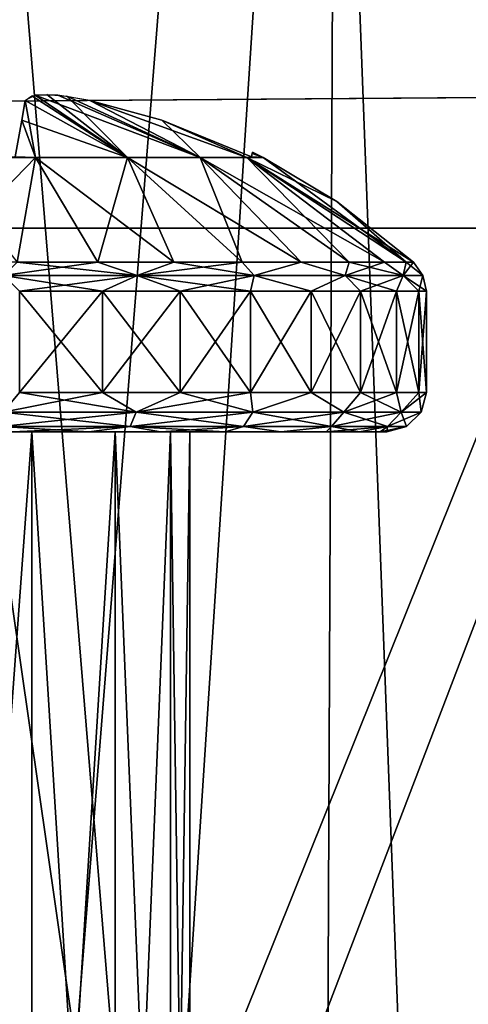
# Model space of a CAD drawing. Header units: millimetres. Extents: x -121 to 75, y -30 to 271.
# Tile 63 of 217: x 9.65 to 13.07, y 6.84 to 14.34. Entities that reach past the tile are written whole.
import ezdxf

# ---------------------------------------------------------------- set-up
doc = ezdxf.new("R2010")
doc.units = ezdxf.units.MM
doc.header["$LTSCALE"] = 65.185185
for name, color, linetype in [('160', 7, 'CONTINUOUS'), ('162', 7, 'CONTINUOUS'), ('166', 7, 'CONTINUOUS'), ('167', 7, 'CONTINUOUS'), ('19', 7, 'CONTINUOUS'), ('20', 7, 'CONTINUOUS'), ('24', 7, 'CONTINUOUS'), ('25', 7, 'CONTINUOUS'), ('26', 7, 'CONTINUOUS'), ('27', 7, 'CONTINUOUS'), ('28', 7, 'CONTINUOUS'), ('29', 7, 'CONTINUOUS'), ('30', 7, 'CONTINUOUS'), ('5', 7, 'CONTINUOUS'), ('559', 7, 'CONTINUOUS'), ('560', 7, 'CONTINUOUS'), ('561', 7, 'CONTINUOUS'), ('562', 7, 'CONTINUOUS'), ('563', 7, 'CONTINUOUS'), ('564', 7, 'CONTINUOUS'), ('565', 7, 'CONTINUOUS'), ('566', 7, 'CONTINUOUS'), ('567', 7, 'CONTINUOUS'), ('568', 7, 'CONTINUOUS'), ('569', 7, 'CONTINUOUS'), ('6', 7, 'CONTINUOUS')]:
    doc.layers.add(name, color=color, linetype=linetype)

msp = doc.modelspace()

# ---------------------------------------------------------------- linework, layer by layer
at = {"layer": '160', "color": 7, "linetype": 'Continuous'}
for points in [[(9.3882, 0, -39.4267), (6.7914, 12.75, -48.1436), (14.2709, 12.75, -46.8619), (9.3882, 0, -39.4267)], [(13.1202, 0, -38.3079), (9.3882, 0, -39.4267), (14.2709, 12.75, -46.8619), (13.1202, 0, -38.3079)]]:
    msp.add_3dface(points, dxfattribs=at)
at = {"layer": '162', "color": 7, "linetype": 'Continuous'}
for points in [[(9.3882, 0, 39.4267), (14.2708, 12.75, 46.8619), (6.7914, 12.75, 48.1437), (9.3882, 0, 39.4267)], [(9.3882, 0, 39.4267), (13.1202, 0, 38.3079), (14.2708, 12.75, 46.8619), (9.3882, 0, 39.4267)]]:
    msp.add_3dface(points, dxfattribs=at)
at = {"layer": '166', "color": 7, "linetype": 'Continuous'}
for points in [[(9.6548, 2.5, -37.9624), (14.1747, 13.7532, -44.4675), (7.4667, 13.7031, -45.7137), (9.6548, 2.5, -37.9624)], [(9.6548, 2.5, -37.9624), (13.0697, 2.5, -36.9109), (14.1747, 13.7532, -44.4675), (9.6548, 2.5, -37.9624)], [(13.0697, 2.5, -36.9109), (16.3852, 2.5, -35.5529), (14.1747, 13.7532, -44.4675), (13.0697, 2.5, -36.9109)], [(6.1659, 2.5, -38.7009), (9.6548, 2.5, -37.9624), (7.4667, 13.7031, -45.7137), (6.1659, 2.5, -38.7009)]]:
    msp.add_3dface(points, dxfattribs=at)
at = {"layer": '167', "color": 7, "linetype": 'Continuous'}
for points in [[(9.6548, 2.5, 37.9624), (7.4667, 13.7031, 45.7137), (14.1747, 13.7532, 44.4675), (9.6548, 2.5, 37.9624)], [(13.0697, 2.5, 36.9109), (9.6548, 2.5, 37.9624), (14.1747, 13.7532, 44.4675), (13.0697, 2.5, 36.9109)], [(9.6548, 2.5, 37.9624), (6.1659, 2.5, 38.7009), (7.4667, 13.7031, 45.7137), (9.6548, 2.5, 37.9624)]]:
    msp.add_3dface(points, dxfattribs=at)
at = {"layer": '19', "color": 7, "linetype": 'Continuous'}
for points in [[(-14.0672, 15.501, -42.4353), (-13.7327, 13.4097, -42.4089), (47.8387, 240, -87.5009), (-14.0672, 15.501, -42.4353)], [(47.8387, 240, -87.5009), (-13.7327, 13.4097, -42.4089), (48.1772, 240, -87.6257), (47.8387, 240, -87.5009)], [(48.1772, 240, -87.6257), (-13.7327, 13.4097, -42.4089), (-6.6489, 13.5302, -44.7307), (48.1772, 240, -87.6257)], [(0.4766, 13.6285, -45.8199), (48.5203, 240, -87.7091), (-6.6489, 13.5302, -44.7307), (0.4766, 13.6285, -45.8199)], [(48.5203, 240, -87.7091), (48.1772, 240, -87.6257), (-6.6489, 13.5302, -44.7307), (48.5203, 240, -87.7091)], [(7.4667, 13.7031, -45.7137), (49.034, 240, -87.7577), (0.4766, 13.6285, -45.8199), (7.4667, 13.7031, -45.7137)], [(49.034, 240, -87.7577), (48.5203, 240, -87.7091), (0.4766, 13.6285, -45.8199), (49.034, 240, -87.7577)], [(49.5346, 240, -87.7171), (49.034, 240, -87.7577), (7.4667, 13.7031, -45.7137), (49.5346, 240, -87.7171)], [(14.1747, 13.7532, -44.4675), (49.5346, 240, -87.7171), (7.4667, 13.7031, -45.7137), (14.1747, 13.7532, -44.4675)]]:
    msp.add_3dface(points, dxfattribs=at)
at = {"layer": '20', "color": 7, "linetype": 'Continuous'}
for points in [[(-13.7327, 13.4097, 42.4089), (-14.0666, 15.4989, 42.4354), (47.8387, 240, 87.5009), (-13.7327, 13.4097, 42.4089)], [(-6.6489, 13.5302, 44.7307), (-13.7327, 13.4097, 42.4089), (48.1772, 240, 87.6257), (-6.6489, 13.5302, 44.7307)], [(48.1772, 240, 87.6257), (-13.7327, 13.4097, 42.4089), (47.8387, 240, 87.5009), (48.1772, 240, 87.6257)], [(48.5203, 240, 87.7091), (-6.6489, 13.5302, 44.7307), (48.1772, 240, 87.6257), (48.5203, 240, 87.7091)], [(0.4766, 13.6285, 45.8199), (-6.6489, 13.5302, 44.7307), (48.5203, 240, 87.7091), (0.4766, 13.6285, 45.8199)], [(49.034, 240, 87.7577), (0.4766, 13.6285, 45.8199), (48.5203, 240, 87.7091), (49.034, 240, 87.7577)], [(7.4667, 13.7031, 45.7137), (0.4766, 13.6285, 45.8199), (49.034, 240, 87.7577), (7.4667, 13.7031, 45.7137)], [(49.5346, 240, 87.7171), (7.4667, 13.7031, 45.7137), (49.034, 240, 87.7577), (49.5346, 240, 87.7171)], [(14.1747, 13.7532, 44.4675), (7.4667, 13.7031, 45.7137), (49.5346, 240, 87.7171), (14.1747, 13.7532, 44.4675)]]:
    msp.add_3dface(points, dxfattribs=at)
at = {"layer": '24', "color": 7, "linetype": 'Continuous'}
for points in [[(7.4892, -26.0131, 22.5041), (12.112, 32.0262, 20.9786), (11.8588, -26.0131, 20.54), (7.4892, -26.0131, 22.5041)], [(7.588, 32.0262, 23.0049), (12.112, 32.0262, 20.9786), (7.4892, -26.0131, 22.5041), (7.588, 32.0262, 23.0049)], [(7.4892, -26.0131, -22.5041), (11.8588, -26.0131, -20.54), (7.588, 32.0262, -23.0049), (7.4892, -26.0131, -22.5041)], [(7.588, 32.0262, -23.0049), (11.8588, -26.0131, -20.54), (12.112, 32.0262, -20.9786), (7.588, 32.0262, -23.0049)], [(11.8588, -26.0131, 20.54), (16.1289, 32.0262, 18.0738), (15.7445, -26.0131, 17.7379), (11.8588, -26.0131, 20.54)], [(12.112, 32.0262, 20.9786), (16.1289, 32.0262, 18.0738), (11.8588, -26.0131, 20.54), (12.112, 32.0262, 20.9786)], [(11.8588, -26.0131, -20.54), (15.7445, -26.0131, -17.7379), (12.112, 32.0262, -20.9786), (11.8588, -26.0131, -20.54)], [(12.112, 32.0262, -20.9786), (15.7445, -26.0131, -17.7379), (16.1289, 32.0262, -18.0738), (12.112, 32.0262, -20.9786)]]:
    msp.add_3dface(points, dxfattribs=at)
at = {"layer": '25', "color": 7, "linetype": 'Continuous'}
for points in [[(8.1057, -27.0262, 24.9467), (13.1153, -27.0262, 22.7163), (8.2651, 32.0044, 25.4366), (8.1057, -27.0262, 24.9467)], [(8.2651, 32.0044, 25.4366), (13.1153, -27.0262, 22.7163), (13.3732, 32.0044, 23.1622), (8.2651, 32.0044, 25.4366)]]:
    msp.add_3dface(points, dxfattribs=at)
at = {"layer": '26', "color": 7, "linetype": 'Continuous'}
for points in [[(13.1153, -27.0262, -22.7163), (8.1057, -27.0262, -24.9467), (8.2651, 32.0044, -25.4366), (13.1153, -27.0262, -22.7163)], [(13.3732, 32.0044, -23.1622), (13.1153, -27.0262, -22.7163), (8.2651, 32.0044, -25.4366), (13.3732, 32.0044, -23.1622)]]:
    msp.add_3dface(points, dxfattribs=at)
at = {"layer": '27', "color": 7, "linetype": 'Continuous'}
for points in [[(11.5778, 32.0044, 27.9514), (7.3103, 1.9825, 29.6278), (5.9023, 32.0044, 29.673), (11.5778, 32.0044, 27.9514)], [(12.7131, 1.9825, 27.7421), (7.3103, 1.9825, 29.6278), (11.5778, 32.0044, 27.9514), (12.7131, 1.9825, 27.7421)], [(16.8084, 32.0044, 25.1556), (12.7131, 1.9825, 27.7421), (11.5778, 32.0044, 27.9514), (16.8084, 32.0044, 25.1556)], [(17.6688, 1.9825, 24.8809), (12.7131, 1.9825, 27.7421), (16.8084, 32.0044, 25.1556), (17.6688, 1.9825, 24.8809)]]:
    msp.add_3dface(points, dxfattribs=at)
at = {"layer": '28', "color": 7, "linetype": 'Continuous'}
for points in [[(11.5778, 32.0044, -27.9514), (5.9023, 32.0044, -29.673), (7.3103, 1.9825, -29.6278), (11.5778, 32.0044, -27.9514)], [(12.7131, 1.9825, -27.7421), (11.5778, 32.0044, -27.9514), (7.3103, 1.9825, -29.6278), (12.7131, 1.9825, -27.7421)], [(16.8084, 32.0044, -25.1556), (11.5778, 32.0044, -27.9514), (12.7131, 1.9825, -27.7421), (16.8084, 32.0044, -25.1556)], [(17.6688, 1.9825, -24.8809), (16.8084, 32.0044, -25.1556), (12.7131, 1.9825, -27.7421), (17.6688, 1.9825, -24.8809)]]:
    msp.add_3dface(points, dxfattribs=at)
at = {"layer": '29', "color": 7, "linetype": 'Continuous'}
for points in [[(10.6569, 2.5, -31.3673), (4.3414, 2.5, -32.8425), (6.4127, 32.0262, -32.2389), (10.6569, 2.5, -31.3673)], [(12.579, 32.0262, -30.3684), (10.6569, 2.5, -31.3673), (6.4127, 32.0262, -32.2389), (12.579, 32.0262, -30.3684)], [(16.5641, 2.5, -28.6899), (10.6569, 2.5, -31.3673), (12.579, 32.0262, -30.3684), (16.5641, 2.5, -28.6899)], [(18.2619, 32.0262, -27.3308), (16.5641, 2.5, -28.6899), (12.579, 32.0262, -30.3684), (18.2619, 32.0262, -27.3308)]]:
    msp.add_3dface(points, dxfattribs=at)
at = {"layer": '30', "color": 7, "linetype": 'Continuous'}
for points in [[(4.3414, 2.5, 32.8425), (10.6569, 2.5, 31.3673), (6.4127, 32.0262, 32.2389), (4.3414, 2.5, 32.8425)], [(6.4127, 32.0262, 32.2389), (10.6569, 2.5, 31.3673), (12.579, 32.0262, 30.3684), (6.4127, 32.0262, 32.2389)], [(10.6569, 2.5, 31.3673), (16.5641, 2.5, 28.6899), (12.579, 32.0262, 30.3684), (10.6569, 2.5, 31.3673)], [(12.579, 32.0262, 30.3684), (16.5641, 2.5, 28.6899), (18.2619, 32.0262, 27.3308), (12.579, 32.0262, 30.3684)]]:
    msp.add_3dface(points, dxfattribs=at)
at = {"layer": '5', "color": 7, "linetype": 'Continuous'}
for points in [[(-16.9108, 14.8141, -43.8214), (43.4787, 227.5, -87.3283), (-16.6056, 12.75, -43.8258), (-16.9108, 14.8141, -43.8214)], [(-16.6056, 12.75, -43.8258), (43.4787, 227.5, -87.3283), (-12.7595, 12.75, -45.4249), (-16.6056, 12.75, -43.8258)], [(-12.7595, 12.75, -45.4249), (44.3678, 227.5, -87.6539), (-8.8523, 12.75, -46.6699), (-12.7595, 12.75, -45.4249)], [(43.4787, 227.5, -87.3283), (44.3678, 227.5, -87.6539), (-12.7595, 12.75, -45.4249), (43.4787, 227.5, -87.3283)], [(-8.8523, 12.75, -46.6699), (45.269, 227.5, -87.8696), (-4.9155, 12.75, -47.5604), (-8.8523, 12.75, -46.6699)], [(44.3678, 227.5, -87.6539), (45.269, 227.5, -87.8696), (-8.8523, 12.75, -46.6699), (44.3678, 227.5, -87.6539)], [(-4.9155, 12.75, -47.5604), (45.269, 227.5, -87.8696), (-0.9794, 12.75, -48.0991), (-4.9155, 12.75, -47.5604)], [(45.269, 227.5, -87.8696), (46.1702, 227.5, -87.9762), (-0.9794, 12.75, -48.0991), (45.269, 227.5, -87.8696)], [(-0.9794, 12.75, -48.0991), (47.0603, 227.5, -87.9763), (6.7914, 12.75, -48.1436), (-0.9794, 12.75, -48.0991)], [(46.1702, 227.5, -87.9762), (47.0603, 227.5, -87.9763), (-0.9794, 12.75, -48.0991), (46.1702, 227.5, -87.9762)], [(47.0603, 227.5, -87.9763), (47.9296, 227.5, -87.8727), (6.7914, 12.75, -48.1436), (47.0603, 227.5, -87.9763)], [(6.7914, 12.75, -48.1436), (47.9296, 227.5, -87.8727), (14.2709, 12.75, -46.8619), (6.7914, 12.75, -48.1436)]]:
    msp.add_3dface(points, dxfattribs=at)
at = {"layer": '559', "color": 253, "linetype": 'Continuous', "true_color": 0x999999}
for points in [[(9.7462, 1, -1.8016), (9, 1, -1.95), (9.7461, 11.2, -1.8016), (9.7462, 1, -1.8016)], [(9.7461, 11.2, -1.8016), (9, 1, -1.95), (9, 11.2, -1.95), (9.7461, 11.2, -1.8016)], [(10.3789, 11.2, -1.3788), (9.7462, 1, -1.8016), (9.7461, 11.2, -1.8016), (10.3789, 11.2, -1.3788)], [(10.3789, 1, -1.3789), (9.7462, 1, -1.8016), (10.3789, 11.2, -1.3788), (10.3789, 1, -1.3789)], [(10.8016, 1, -0.7462), (10.3789, 1, -1.3789), (10.8015, 11.2, -0.7463), (10.8016, 1, -0.7462)], [(10.8015, 11.2, -0.7463), (10.3789, 1, -1.3789), (10.3789, 11.2, -1.3788), (10.8015, 11.2, -0.7463)], [(10.95, 11.2), (10.8016, 1, -0.7462), (10.8015, 11.2, -0.7463), (10.95, 11.2)], [(10.95, 1), (10.8016, 1, -0.7462), (10.95, 11.2), (10.95, 1)]]:
    msp.add_3dface(points, dxfattribs=at)
at = {"layer": '560', "color": 253, "linetype": 'Continuous', "true_color": 0x999999}
for points in [[(9, 11.2, 1.95), (9.7462, 1, 1.8016), (9.7461, 11.2, 1.8016), (9, 11.2, 1.95)], [(9, 1, 1.95), (9.7462, 1, 1.8016), (9, 11.2, 1.95), (9, 1, 1.95)], [(9.7462, 1, 1.8016), (10.3789, 1, 1.3789), (9.7461, 11.2, 1.8016), (9.7462, 1, 1.8016)], [(9.7461, 11.2, 1.8016), (10.3789, 1, 1.3789), (10.3789, 11.2, 1.3788), (9.7461, 11.2, 1.8016)], [(10.3789, 1, 1.3789), (10.8016, 1, 0.7462), (10.3789, 11.2, 1.3788), (10.3789, 1, 1.3789)], [(10.3789, 11.2, 1.3788), (10.8016, 1, 0.7462), (10.8015, 11.2, 0.7463), (10.3789, 11.2, 1.3788)], [(10.95, 1), (10.95, 11.2), (10.8015, 11.2, 0.7463), (10.95, 1)], [(10.8016, 1, 0.7462), (10.95, 1), (10.8015, 11.2, 0.7463), (10.8016, 1, 0.7462)]]:
    msp.add_3dface(points, dxfattribs=at)
at = {"layer": '561', "color": 253, "linetype": 'Continuous', "true_color": 0x999999}
for points in [[(10.2826, 12.2693, 3.5238), (9.6512, 12.2693, 3.693), (10.2826, 11.5, 3.5238), (10.2826, 12.2693, 3.5238)], [(10.2826, 11.5, 3.5238), (9.6512, 12.2693, 3.693), (9.6512, 11.5, 3.693), (10.2826, 11.5, 3.5238)], [(10.875, 11.5, 3.2476), (10.2826, 12.2693, 3.5238), (10.2826, 11.5, 3.5238), (10.875, 11.5, 3.2476)], [(10.875, 12.2693, 3.2476), (10.2826, 12.2693, 3.5238), (10.875, 11.5, 3.2476), (10.875, 12.2693, 3.2476)], [(11.4104, 12.2693, 2.8727), (10.875, 12.2693, 3.2476), (11.4105, 11.5, 2.8727), (11.4104, 12.2693, 2.8727)], [(11.4105, 11.5, 2.8727), (10.875, 12.2693, 3.2476), (10.875, 11.5, 3.2476), (11.4105, 11.5, 2.8727)], [(11.8727, 11.5, 2.4105), (11.4104, 12.2693, 2.8727), (11.4105, 11.5, 2.8727), (11.8727, 11.5, 2.4105)], [(11.8727, 12.2693, 2.4105), (11.4104, 12.2693, 2.8727), (11.8727, 11.5, 2.4105), (11.8727, 12.2693, 2.4105)], [(12.2476, 11.5, 1.875), (11.8727, 12.2693, 2.4105), (11.8727, 11.5, 2.4105), (12.2476, 11.5, 1.875)], [(12.2476, 12.2693, 1.875), (11.8727, 12.2693, 2.4105), (12.2476, 11.5, 1.875), (12.2476, 12.2693, 1.875)], [(12.5238, 11.5, 1.2826), (12.2476, 12.2693, 1.875), (12.2476, 11.5, 1.875), (12.5238, 11.5, 1.2826)], [(12.5238, 12.2693, 1.2826), (12.2476, 12.2693, 1.875), (12.5238, 11.5, 1.2826), (12.5238, 12.2693, 1.2826)], [(12.693, 11.5, 0.6512), (12.5238, 12.2693, 1.2826), (12.5238, 11.5, 1.2826), (12.693, 11.5, 0.6512)], [(12.693, 12.2693, 0.6512), (12.5238, 12.2693, 1.2826), (12.693, 11.5, 0.6512), (12.693, 12.2693, 0.6512)], [(12.75, 11.5), (12.693, 12.2693, 0.6512), (12.693, 11.5, 0.6512), (12.75, 11.5)], [(12.75, 12.2693), (12.693, 12.2693, 0.6512), (12.75, 11.5), (12.75, 12.2693)]]:
    msp.add_3dface(points, dxfattribs=at)
at = {"layer": '562', "color": 253, "linetype": 'Continuous', "true_color": 0x999999}
for points in [[(9.6685, 13.5725, 1.7343), (10.4731, 13.288, 2.0276), (9.695, 13.7231, 1.1874), (9.6685, 13.5725, 1.7343)], [(9.695, 13.7231, 1.1874), (10.4731, 13.288, 2.0276), (9.77, 13.7621, 0.9423), (9.695, 13.7231, 1.1874)], [(9.77, 13.7621, 0.9423), (11.0276, 13.288, 1.4731), (9.9435, 13.762, 0.7693), (9.77, 13.7621, 0.9423)], [(10.4731, 13.288, 2.0276), (11.0276, 13.288, 1.4731), (9.77, 13.7621, 0.9423), (10.4731, 13.288, 2.0276)], [(9.9435, 13.762, 0.7693), (11.0276, 13.288, 1.4731), (10.1874, 13.7231, 0.695), (9.9435, 13.762, 0.7693)], [(11.0276, 13.288, 1.4731), (11.3836, 13.288, 0.7745), (10.1874, 13.7231, 0.695), (11.0276, 13.288, 1.4731)], [(10.1874, 13.7231, 0.695), (11.3836, 13.288, 0.7745), (10.7351, 13.5722, 0.6684), (10.1874, 13.7231, 0.695)], [(9.6191, 13.2927, 2.4191), (9.7745, 13.288, 2.3836), (9.6685, 13.5725, 1.7343), (9.6191, 13.2927, 2.4191)], [(9.7745, 13.288, 2.3836), (10.4731, 13.288, 2.0276), (9.6685, 13.5725, 1.7343), (9.7745, 13.288, 2.3836)], [(10.7351, 13.5722, 0.6684), (11.3836, 13.288, 0.7745), (11.4191, 13.2927, 0.6191), (10.7351, 13.5722, 0.6684)], [(9, 13.288, 2.5062), (9.7745, 13.288, 2.3836), (9.6191, 13.2927, 2.4191), (9, 13.288, 2.5062)], [(9.7745, 13.288, 2.3836), (9, 13.288, 2.5062), (9.6341, 12.4916, 3.596), (9.7745, 13.288, 2.3836)], [(10.2489, 12.4916, 3.4313), (9.7745, 13.288, 2.3836), (9.6341, 12.4916, 3.596), (10.2489, 12.4916, 3.4313)], [(10.8257, 12.4916, 3.1623), (9.7745, 13.288, 2.3836), (10.2489, 12.4916, 3.4313), (10.8257, 12.4916, 3.1623)], [(10.4731, 13.288, 2.0276), (9.7745, 13.288, 2.3836), (10.8257, 12.4916, 3.1623), (10.4731, 13.288, 2.0276)], [(11.0276, 13.288, 1.4731), (10.4731, 13.288, 2.0276), (11.7972, 12.4916, 2.3471), (11.0276, 13.288, 1.4731)], [(11.3471, 12.4916, 2.7972), (10.4731, 13.288, 2.0276), (10.8257, 12.4916, 3.1623), (11.3471, 12.4916, 2.7972)], [(11.7972, 12.4916, 2.3471), (10.4731, 13.288, 2.0276), (11.3471, 12.4916, 2.7972), (11.7972, 12.4916, 2.3471)], [(12.4312, 12.4916, 1.2489), (11.0276, 13.288, 1.4731), (12.1623, 12.4916, 1.8257), (12.4312, 12.4916, 1.2489)], [(12.1623, 12.4916, 1.8257), (11.0276, 13.288, 1.4731), (11.7972, 12.4916, 2.3471), (12.1623, 12.4916, 1.8257)], [(11.3836, 13.288, 0.7745), (11.0276, 13.288, 1.4731), (12.4312, 12.4916, 1.2489), (11.3836, 13.288, 0.7745)], [(11.3836, 13.288, 0.7745), (11.5062, 13.288), (11.4191, 13.2927, 0.6191), (11.3836, 13.288, 0.7745)], [(12.6515, 12.4916), (11.3836, 13.288, 0.7745), (12.596, 12.4916, 0.6341), (12.6515, 12.4916)], [(12.596, 12.4916, 0.6341), (11.3836, 13.288, 0.7745), (12.4312, 12.4916, 1.2489), (12.596, 12.4916, 0.6341)], [(11.5062, 13.288), (11.3836, 13.288, 0.7745), (12.0672, 12.9523), (11.5062, 13.288)], [(12.0672, 12.9523), (11.3836, 13.288, 0.7745), (12.6515, 12.4916), (12.0672, 12.9523)], [(11.4191, 13.2927, 0.6191), (11.5062, 13.288), (11.4239, 13.3199, 0.3108), (11.4191, 13.2927, 0.6191)], [(11.4239, 13.3199, 0.3108), (11.5062, 13.288), (11.4255, 13.329), (11.4239, 13.3199, 0.3108)]]:
    msp.add_3dface(points, dxfattribs=at)
at = {"layer": '563', "color": 253, "linetype": 'Continuous', "true_color": 0x999999}
for points in [[(6.3576, 11.2, 2.2181), (6.0124, 11.2, 1.7252), (11.6424, 11.2, 2.2181), (6.3576, 11.2, 2.2181)], [(6.0124, 11.2, 1.7252), (9, 11.2, 1.95), (11.6424, 11.2, 2.2181), (6.0124, 11.2, 1.7252)], [(11.2173, 11.2, 2.6431), (6.3576, 11.2, 2.2181), (11.6424, 11.2, 2.2181), (11.2173, 11.2, 2.6431)], [(6.7827, 11.2, 2.6431), (6.3576, 11.2, 2.2181), (11.2173, 11.2, 2.6431), (6.7827, 11.2, 2.6431)], [(11.9876, 11.2, -1.7252), (9, 11.2, -1.95), (6.3576, 11.2, -2.2181), (11.9876, 11.2, -1.7252)], [(11.6424, 11.2, -2.2181), (11.9876, 11.2, -1.7252), (6.3576, 11.2, -2.2181), (11.6424, 11.2, -2.2181)], [(6.7827, 11.2, -2.6431), (11.6424, 11.2, -2.2181), (6.3576, 11.2, -2.2181), (6.7827, 11.2, -2.6431)], [(10.7245, 11.2, 2.988), (6.7827, 11.2, 2.6431), (11.2173, 11.2, 2.6431), (10.7245, 11.2, 2.988)], [(7.2755, 11.2, 2.988), (6.7827, 11.2, 2.6431), (10.7245, 11.2, 2.988), (7.2755, 11.2, 2.988)], [(11.2173, 11.2, -2.6431), (11.6424, 11.2, -2.2181), (6.7827, 11.2, -2.6431), (11.2173, 11.2, -2.6431)], [(7.2755, 11.2, -2.988), (11.2173, 11.2, -2.6431), (6.7827, 11.2, -2.6431), (7.2755, 11.2, -2.988)], [(10.1798, 11.2, 3.242), (7.2755, 11.2, 2.988), (10.7245, 11.2, 2.988), (10.1798, 11.2, 3.242)], [(7.8202, 11.2, 3.242), (7.2755, 11.2, 2.988), (10.1798, 11.2, 3.242), (7.8202, 11.2, 3.242)], [(10.7245, 11.2, -2.988), (11.2173, 11.2, -2.6431), (7.2755, 11.2, -2.988), (10.7245, 11.2, -2.988)], [(7.8202, 11.2, -3.242), (10.7245, 11.2, -2.988), (7.2755, 11.2, -2.988), (7.8202, 11.2, -3.242)], [(9.5989, 11.2, 3.3976), (7.8202, 11.2, 3.242), (10.1798, 11.2, 3.242), (9.5989, 11.2, 3.3976)], [(10.1798, 11.2, -3.242), (10.7245, 11.2, -2.988), (7.8202, 11.2, -3.242), (10.1798, 11.2, -3.242)], [(8.4011, 11.2, -3.3976), (10.1798, 11.2, -3.242), (7.8202, 11.2, -3.242), (8.4011, 11.2, -3.3976)], [(9.5989, 11.2, -3.3976), (10.1798, 11.2, -3.242), (8.4011, 11.2, -3.3976), (9.5989, 11.2, -3.3976)], [(9.7461, 11.2, -1.8016), (9, 11.2, -1.95), (11.9876, 11.2, -1.7252), (9.7461, 11.2, -1.8016)], [(9, 11.2, 1.95), (9.7461, 11.2, 1.8016), (11.6424, 11.2, 2.2181), (9, 11.2, 1.95)], [(10.3789, 11.2, -1.3788), (9.7461, 11.2, -1.8016), (11.9876, 11.2, -1.7252), (10.3789, 11.2, -1.3788)], [(9.7461, 11.2, 1.8016), (10.3789, 11.2, 1.3788), (11.9876, 11.2, 1.7252), (9.7461, 11.2, 1.8016)], [(11.6424, 11.2, 2.2181), (9.7461, 11.2, 1.8016), (11.9876, 11.2, 1.7252), (11.6424, 11.2, 2.2181)], [(10.8015, 11.2, -0.7463), (10.3789, 11.2, -1.3788), (12.2419, 11.2, -1.1802), (10.8015, 11.2, -0.7463)], [(12.2419, 11.2, -1.1802), (10.3789, 11.2, -1.3788), (11.9876, 11.2, -1.7252), (12.2419, 11.2, -1.1802)], [(10.3789, 11.2, 1.3788), (10.8015, 11.2, 0.7463), (12.2419, 11.2, 1.1802), (10.3789, 11.2, 1.3788)], [(11.9876, 11.2, 1.7252), (10.3789, 11.2, 1.3788), (12.2419, 11.2, 1.1802), (11.9876, 11.2, 1.7252)], [(10.95, 11.2), (10.8015, 11.2, -0.7463), (12.45, 11.2), (10.95, 11.2)], [(10.8015, 11.2, 0.7463), (10.95, 11.2), (12.3976, 11.2, 0.5989), (10.8015, 11.2, 0.7463)], [(12.45, 11.2), (10.8015, 11.2, -0.7463), (12.3976, 11.2, -0.5989), (12.45, 11.2)], [(12.3976, 11.2, -0.5989), (10.8015, 11.2, -0.7463), (12.2419, 11.2, -1.1802), (12.3976, 11.2, -0.5989)], [(12.2419, 11.2, 1.1802), (10.8015, 11.2, 0.7463), (12.3976, 11.2, 0.5989), (12.2419, 11.2, 1.1802)], [(10.95, 11.2), (12.45, 11.2), (12.3976, 11.2, 0.5989), (10.95, 11.2)]]:
    msp.add_3dface(points, dxfattribs=at)
at = {"layer": '564', "color": 253, "linetype": 'Continuous', "true_color": 0x999999}
for points in [[(9.6512, 12.2693, -3.693), (10.2826, 12.2693, -3.5238), (9.6512, 11.5, -3.693), (9.6512, 12.2693, -3.693)], [(9.6512, 11.5, -3.693), (10.2826, 12.2693, -3.5238), (10.2826, 11.5, -3.5238), (9.6512, 11.5, -3.693)], [(10.2826, 11.5, -3.5238), (10.875, 12.2693, -3.2476), (10.875, 11.5, -3.2476), (10.2826, 11.5, -3.5238)], [(10.2826, 12.2693, -3.5238), (10.875, 12.2693, -3.2476), (10.2826, 11.5, -3.5238), (10.2826, 12.2693, -3.5238)], [(10.875, 11.5, -3.2476), (11.4105, 12.2693, -2.8727), (11.4105, 11.5, -2.8727), (10.875, 11.5, -3.2476)], [(10.875, 12.2693, -3.2476), (11.4105, 12.2693, -2.8727), (10.875, 11.5, -3.2476), (10.875, 12.2693, -3.2476)], [(11.4105, 11.5, -2.8727), (11.8727, 12.2693, -2.4105), (11.8727, 11.5, -2.4105), (11.4105, 11.5, -2.8727)], [(11.4105, 12.2693, -2.8727), (11.8727, 12.2693, -2.4105), (11.4105, 11.5, -2.8727), (11.4105, 12.2693, -2.8727)], [(11.8727, 11.5, -2.4105), (12.2476, 12.2693, -1.875), (12.2476, 11.5, -1.875), (11.8727, 11.5, -2.4105)], [(11.8727, 12.2693, -2.4105), (12.2476, 12.2693, -1.875), (11.8727, 11.5, -2.4105), (11.8727, 12.2693, -2.4105)], [(12.2476, 11.5, -1.875), (12.5238, 12.2693, -1.2826), (12.5238, 11.5, -1.2826), (12.2476, 11.5, -1.875)], [(12.2476, 12.2693, -1.875), (12.5238, 12.2693, -1.2826), (12.2476, 11.5, -1.875), (12.2476, 12.2693, -1.875)], [(12.5238, 11.5, -1.2826), (12.693, 12.2693, -0.6512), (12.693, 11.5, -0.6512), (12.5238, 11.5, -1.2826)], [(12.5238, 12.2693, -1.2826), (12.693, 12.2693, -0.6512), (12.5238, 11.5, -1.2826), (12.5238, 12.2693, -1.2826)], [(12.75, 12.2693), (12.75, 11.5), (12.693, 11.5, -0.6512), (12.75, 12.2693)], [(12.693, 12.2693, -0.6512), (12.75, 12.2693), (12.693, 11.5, -0.6512), (12.693, 12.2693, -0.6512)]]:
    msp.add_3dface(points, dxfattribs=at)
at = {"layer": '565', "color": 253, "linetype": 'Continuous', "true_color": 0x999999}
for points in [[(9.695, 13.7231, -1.1874), (9.7745, 13.288, -2.3836), (9.6685, 13.5725, -1.7343), (9.695, 13.7231, -1.1874)], [(9.7456, 13.7574, -0.987), (10.4731, 13.288, -2.0276), (9.695, 13.7231, -1.1874), (9.7456, 13.7574, -0.987)], [(10.4731, 13.288, -2.0276), (9.7745, 13.288, -2.3836), (9.695, 13.7231, -1.1874), (10.4731, 13.288, -2.0276)], [(9.8595, 13.7666, -0.833), (10.4731, 13.288, -2.0276), (9.7456, 13.7574, -0.987), (9.8595, 13.7666, -0.833)], [(10.0109, 13.7544, -0.7347), (10.4731, 13.288, -2.0276), (9.8595, 13.7666, -0.833), (10.0109, 13.7544, -0.7347)], [(11.0276, 13.288, -1.4731), (10.4731, 13.288, -2.0276), (10.0109, 13.7544, -0.7347), (11.0276, 13.288, -1.4731)], [(10.1874, 13.7231, -0.695), (11.0276, 13.288, -1.4731), (10.0109, 13.7544, -0.7347), (10.1874, 13.7231, -0.695)], [(10.735, 13.5722, -0.6684), (11.0276, 13.288, -1.4731), (10.1874, 13.7231, -0.695), (10.735, 13.5722, -0.6684)], [(9.6685, 13.5725, -1.7343), (9.7745, 13.288, -2.3836), (9.6191, 13.2927, -2.4191), (9.6685, 13.5725, -1.7343)], [(11.3836, 13.288, -0.7745), (11.0276, 13.288, -1.4731), (10.735, 13.5722, -0.6684), (11.3836, 13.288, -0.7745)], [(11.4191, 13.2927, -0.6191), (11.3836, 13.288, -0.7745), (10.735, 13.5722, -0.6684), (11.4191, 13.2927, -0.6191)], [(9.7745, 13.288, -2.3836), (9, 13.288, -2.5062), (9.6191, 13.2927, -2.4191), (9.7745, 13.288, -2.3836)], [(9, 13.288, -2.5062), (9.7745, 13.288, -2.3836), (9, 12.4916, -3.6515), (9, 13.288, -2.5062)], [(9, 12.4916, -3.6515), (9.7745, 13.288, -2.3836), (9.6341, 12.4916, -3.596), (9, 12.4916, -3.6515)], [(9.6341, 12.4916, -3.596), (9.7745, 13.288, -2.3836), (10.2489, 12.4916, -3.4312), (9.6341, 12.4916, -3.596)], [(9.7745, 13.288, -2.3836), (10.4731, 13.288, -2.0276), (10.2489, 12.4916, -3.4312), (9.7745, 13.288, -2.3836)], [(10.2489, 12.4916, -3.4312), (10.4731, 13.288, -2.0276), (10.8257, 12.4916, -3.1623), (10.2489, 12.4916, -3.4312)], [(10.8257, 12.4916, -3.1623), (10.4731, 13.288, -2.0276), (11.3471, 12.4916, -2.7972), (10.8257, 12.4916, -3.1623)], [(10.4731, 13.288, -2.0276), (11.0276, 13.288, -1.4731), (11.3471, 12.4916, -2.7972), (10.4731, 13.288, -2.0276)], [(11.0276, 13.288, -1.4731), (11.3836, 13.288, -0.7745), (12.1623, 12.4916, -1.8257), (11.0276, 13.288, -1.4731)], [(11.3471, 12.4916, -2.7972), (11.0276, 13.288, -1.4731), (11.7972, 12.4916, -2.3471), (11.3471, 12.4916, -2.7972)], [(11.7972, 12.4916, -2.3471), (11.0276, 13.288, -1.4731), (12.1623, 12.4916, -1.8257), (11.7972, 12.4916, -2.3471)], [(11.5062, 13.288), (11.3836, 13.288, -0.7745), (11.4191, 13.2927, -0.6191), (11.5062, 13.288)], [(11.3836, 13.288, -0.7745), (11.5062, 13.288), (12.596, 12.4916, -0.6341), (11.3836, 13.288, -0.7745)], [(12.1623, 12.4916, -1.8257), (11.3836, 13.288, -0.7745), (12.4312, 12.4916, -1.2489), (12.1623, 12.4916, -1.8257)], [(12.4312, 12.4916, -1.2489), (11.3836, 13.288, -0.7745), (12.596, 12.4916, -0.6341), (12.4312, 12.4916, -1.2489)], [(11.4239, 13.3199, -0.3107), (11.4255, 13.329), (11.4191, 13.2927, -0.6191), (11.4239, 13.3199, -0.3107)], [(11.4255, 13.329), (11.5062, 13.288), (11.4191, 13.2927, -0.6191), (11.4255, 13.329)], [(11.5062, 13.288), (12.0672, 12.9523), (12.596, 12.4916, -0.6341), (11.5062, 13.288)], [(12.0672, 12.9523), (12.6515, 12.4916), (12.596, 12.4916, -0.6341), (12.0672, 12.9523)]]:
    msp.add_3dface(points, dxfattribs=at)
at = {"layer": '566', "color": 253, "linetype": 'Continuous', "true_color": 0x999999}
for points in [[(10.5471, 12.3908, 3.3877), (9.6341, 12.4916, 3.596), (9.53, 12.3908, 3.6864), (10.5471, 12.3908, 3.3877)], [(10.2489, 12.4916, 3.4313), (9.6341, 12.4916, 3.596), (10.5471, 12.3908, 3.3877), (10.2489, 12.4916, 3.4313)], [(10.8257, 12.4916, 3.1623), (10.2489, 12.4916, 3.4313), (10.5471, 12.3908, 3.3877), (10.8257, 12.4916, 3.1623)], [(11.4389, 12.3908, 2.8146), (10.8257, 12.4916, 3.1623), (10.5471, 12.3908, 3.3877), (11.4389, 12.3908, 2.8146)], [(11.3471, 12.4916, 2.7972), (10.8257, 12.4916, 3.1623), (11.4389, 12.3908, 2.8146), (11.3471, 12.4916, 2.7972)], [(11.7972, 12.4916, 2.3471), (11.3471, 12.4916, 2.7972), (11.4389, 12.3908, 2.8146), (11.7972, 12.4916, 2.3471)], [(12.133, 12.3908, 2.0135), (11.7972, 12.4916, 2.3471), (11.4389, 12.3908, 2.8146), (12.133, 12.3908, 2.0135)], [(12.1623, 12.4916, 1.8257), (11.7972, 12.4916, 2.3471), (12.133, 12.3908, 2.0135), (12.1623, 12.4916, 1.8257)], [(12.5734, 12.3908, 1.0492), (12.1623, 12.4916, 1.8257), (12.133, 12.3908, 2.0135), (12.5734, 12.3908, 1.0492)], [(12.4312, 12.4916, 1.2489), (12.1623, 12.4916, 1.8257), (12.5734, 12.3908, 1.0492), (12.4312, 12.4916, 1.2489)], [(12.596, 12.4916, 0.6341), (12.4312, 12.4916, 1.2489), (12.5734, 12.3908, 1.0492), (12.596, 12.4916, 0.6341)], [(12.7243, 12.3908), (12.596, 12.4916, 0.6341), (12.5734, 12.3908, 1.0492), (12.7243, 12.3908)], [(12.6515, 12.4916), (12.596, 12.4916, 0.6341), (12.7243, 12.3908), (12.6515, 12.4916)], [(9.6512, 12.2693, 3.693), (10.2826, 12.2693, 3.5238), (9.53, 12.3908, 3.6864), (9.6512, 12.2693, 3.693)], [(10.2826, 12.2693, 3.5238), (10.5471, 12.3908, 3.3877), (9.53, 12.3908, 3.6864), (10.2826, 12.2693, 3.5238)], [(10.2826, 12.2693, 3.5238), (10.875, 12.2693, 3.2476), (10.5471, 12.3908, 3.3877), (10.2826, 12.2693, 3.5238)], [(10.875, 12.2693, 3.2476), (11.4104, 12.2693, 2.8727), (10.5471, 12.3908, 3.3877), (10.875, 12.2693, 3.2476)], [(11.4104, 12.2693, 2.8727), (11.4389, 12.3908, 2.8146), (10.5471, 12.3908, 3.3877), (11.4104, 12.2693, 2.8727)], [(11.4104, 12.2693, 2.8727), (11.8727, 12.2693, 2.4105), (11.4389, 12.3908, 2.8146), (11.4104, 12.2693, 2.8727)], [(11.8727, 12.2693, 2.4105), (12.133, 12.3908, 2.0135), (11.4389, 12.3908, 2.8146), (11.8727, 12.2693, 2.4105)], [(11.8727, 12.2693, 2.4105), (12.2476, 12.2693, 1.875), (12.133, 12.3908, 2.0135), (11.8727, 12.2693, 2.4105)], [(12.2476, 12.2693, 1.875), (12.5238, 12.2693, 1.2826), (12.133, 12.3908, 2.0135), (12.2476, 12.2693, 1.875)], [(12.5238, 12.2693, 1.2826), (12.5734, 12.3908, 1.0492), (12.133, 12.3908, 2.0135), (12.5238, 12.2693, 1.2826)], [(12.5238, 12.2693, 1.2826), (12.693, 12.2693, 0.6512), (12.5734, 12.3908, 1.0492), (12.5238, 12.2693, 1.2826)], [(12.693, 12.2693, 0.6512), (12.75, 12.2693), (12.5734, 12.3908, 1.0492), (12.693, 12.2693, 0.6512)], [(12.75, 12.2693), (12.7243, 12.3908), (12.5734, 12.3908, 1.0492), (12.75, 12.2693)]]:
    msp.add_3dface(points, dxfattribs=at)
at = {"layer": '567', "color": 253, "linetype": 'Continuous', "true_color": 0x999999}
for points in [[(9.6341, 12.4916, -3.596), (10.2489, 12.4916, -3.4312), (9.53, 12.3908, -3.6864), (9.6341, 12.4916, -3.596)], [(9.53, 12.3908, -3.6864), (10.2489, 12.4916, -3.4312), (10.5471, 12.3908, -3.3877), (9.53, 12.3908, -3.6864)], [(10.2489, 12.4916, -3.4312), (10.8257, 12.4916, -3.1623), (10.5471, 12.3908, -3.3877), (10.2489, 12.4916, -3.4312)], [(10.8257, 12.4916, -3.1623), (11.3471, 12.4916, -2.7972), (10.5471, 12.3908, -3.3877), (10.8257, 12.4916, -3.1623)], [(10.5471, 12.3908, -3.3877), (11.3471, 12.4916, -2.7972), (11.4389, 12.3908, -2.8146), (10.5471, 12.3908, -3.3877)], [(11.3471, 12.4916, -2.7972), (11.7972, 12.4916, -2.3471), (11.4389, 12.3908, -2.8146), (11.3471, 12.4916, -2.7972)], [(11.4389, 12.3908, -2.8146), (11.7972, 12.4916, -2.3471), (12.133, 12.3908, -2.0135), (11.4389, 12.3908, -2.8146)], [(11.7972, 12.4916, -2.3471), (12.1623, 12.4916, -1.8257), (12.133, 12.3908, -2.0135), (11.7972, 12.4916, -2.3471)], [(12.133, 12.3908, -2.0135), (12.4312, 12.4916, -1.2489), (12.5734, 12.3908, -1.0492), (12.133, 12.3908, -2.0135)], [(12.1623, 12.4916, -1.8257), (12.4312, 12.4916, -1.2489), (12.133, 12.3908, -2.0135), (12.1623, 12.4916, -1.8257)], [(12.4312, 12.4916, -1.2489), (12.596, 12.4916, -0.6341), (12.5734, 12.3908, -1.0492), (12.4312, 12.4916, -1.2489)], [(12.596, 12.4916, -0.6341), (12.6515, 12.4916), (12.5734, 12.3908, -1.0492), (12.596, 12.4916, -0.6341)], [(12.6515, 12.4916), (12.7243, 12.3908), (12.5734, 12.3908, -1.0492), (12.6515, 12.4916)], [(9.6512, 12.2693, -3.693), (9.53, 12.3908, -3.6864), (10.5471, 12.3908, -3.3877), (9.6512, 12.2693, -3.693)], [(10.2826, 12.2693, -3.5238), (9.6512, 12.2693, -3.693), (10.5471, 12.3908, -3.3877), (10.2826, 12.2693, -3.5238)], [(10.875, 12.2693, -3.2476), (10.2826, 12.2693, -3.5238), (10.5471, 12.3908, -3.3877), (10.875, 12.2693, -3.2476)], [(10.875, 12.2693, -3.2476), (10.5471, 12.3908, -3.3877), (11.4389, 12.3908, -2.8146), (10.875, 12.2693, -3.2476)], [(11.4105, 12.2693, -2.8727), (10.875, 12.2693, -3.2476), (11.4389, 12.3908, -2.8146), (11.4105, 12.2693, -2.8727)], [(11.8727, 12.2693, -2.4105), (11.4105, 12.2693, -2.8727), (11.4389, 12.3908, -2.8146), (11.8727, 12.2693, -2.4105)], [(11.8727, 12.2693, -2.4105), (11.4389, 12.3908, -2.8146), (12.133, 12.3908, -2.0135), (11.8727, 12.2693, -2.4105)], [(12.2476, 12.2693, -1.875), (11.8727, 12.2693, -2.4105), (12.133, 12.3908, -2.0135), (12.2476, 12.2693, -1.875)], [(12.2476, 12.2693, -1.875), (12.133, 12.3908, -2.0135), (12.5734, 12.3908, -1.0492), (12.2476, 12.2693, -1.875)], [(12.5238, 12.2693, -1.2826), (12.2476, 12.2693, -1.875), (12.5734, 12.3908, -1.0492), (12.5238, 12.2693, -1.2826)], [(12.693, 12.2693, -0.6512), (12.5238, 12.2693, -1.2826), (12.5734, 12.3908, -1.0492), (12.693, 12.2693, -0.6512)], [(12.7243, 12.3908), (12.693, 12.2693, -0.6512), (12.5734, 12.3908, -1.0492), (12.7243, 12.3908)], [(12.75, 12.2693), (12.693, 12.2693, -0.6512), (12.7243, 12.3908), (12.75, 12.2693)]]:
    msp.add_3dface(points, dxfattribs=at)
at = {"layer": '568', "color": 253, "linetype": 'Continuous', "true_color": 0x999999}
for points in [[(10.5411, 11.35, 3.3746), (9.6512, 11.5, 3.693), (9.528, 11.35, 3.672), (10.5411, 11.35, 3.3746)], [(10.2826, 11.5, 3.5238), (9.6512, 11.5, 3.693), (10.5411, 11.35, 3.3746), (10.2826, 11.5, 3.5238)], [(10.875, 11.5, 3.2476), (10.2826, 11.5, 3.5238), (10.5411, 11.35, 3.3746), (10.875, 11.5, 3.2476)], [(11.4294, 11.35, 2.8037), (10.875, 11.5, 3.2476), (10.5411, 11.35, 3.3746), (11.4294, 11.35, 2.8037)], [(11.4105, 11.5, 2.8727), (10.875, 11.5, 3.2476), (11.4294, 11.35, 2.8037), (11.4105, 11.5, 2.8727)], [(11.8727, 11.5, 2.4105), (11.4105, 11.5, 2.8727), (11.4294, 11.35, 2.8037), (11.8727, 11.5, 2.4105)], [(12.1209, 11.35, 2.0057), (11.8727, 11.5, 2.4105), (11.4294, 11.35, 2.8037), (12.1209, 11.35, 2.0057)], [(12.2476, 11.5, 1.875), (11.8727, 11.5, 2.4105), (12.1209, 11.35, 2.0057), (12.2476, 11.5, 1.875)], [(12.5595, 11.35, 1.0452), (12.2476, 11.5, 1.875), (12.1209, 11.35, 2.0057), (12.5595, 11.35, 1.0452)], [(12.5238, 11.5, 1.2826), (12.2476, 11.5, 1.875), (12.5595, 11.35, 1.0452), (12.5238, 11.5, 1.2826)], [(12.693, 11.5, 0.6512), (12.5238, 11.5, 1.2826), (12.5595, 11.35, 1.0452), (12.693, 11.5, 0.6512)], [(12.7098, 11.35), (12.693, 11.5, 0.6512), (12.5595, 11.35, 1.0452), (12.7098, 11.35)], [(12.75, 11.5), (12.693, 11.5, 0.6512), (12.7098, 11.35), (12.75, 11.5)], [(10.4954, 11.2401, 3.2746), (9.528, 11.35, 3.672), (9.5123, 11.2401, 3.5632), (10.4954, 11.2401, 3.2746)], [(10.5411, 11.35, 3.3746), (9.528, 11.35, 3.672), (10.4954, 11.2401, 3.2746), (10.5411, 11.35, 3.3746)], [(11.3574, 11.2401, 2.7206), (10.5411, 11.35, 3.3746), (10.4954, 11.2401, 3.2746), (11.3574, 11.2401, 2.7206)], [(11.4294, 11.35, 2.8037), (10.5411, 11.35, 3.3746), (11.3574, 11.2401, 2.7206), (11.4294, 11.35, 2.8037)], [(12.0284, 11.2401, 1.9462), (11.4294, 11.35, 2.8037), (11.3574, 11.2401, 2.7206), (12.0284, 11.2401, 1.9462)], [(12.1209, 11.35, 2.0057), (11.4294, 11.35, 2.8037), (12.0284, 11.2401, 1.9462), (12.1209, 11.35, 2.0057)], [(12.454, 11.2401, 1.0142), (12.1209, 11.35, 2.0057), (12.0284, 11.2401, 1.9462), (12.454, 11.2401, 1.0142)], [(12.5595, 11.35, 1.0452), (12.1209, 11.35, 2.0057), (12.454, 11.2401, 1.0142), (12.5595, 11.35, 1.0452)], [(12.5999, 11.2401), (12.5595, 11.35, 1.0452), (12.454, 11.2401, 1.0142), (12.5999, 11.2401)], [(12.7098, 11.35), (12.5595, 11.35, 1.0452), (12.5999, 11.2401), (12.7098, 11.35)], [(9.5989, 11.2, 3.3976), (10.1798, 11.2, 3.242), (9.5123, 11.2401, 3.5632), (9.5989, 11.2, 3.3976)], [(10.1798, 11.2, 3.242), (10.4954, 11.2401, 3.2746), (9.5123, 11.2401, 3.5632), (10.1798, 11.2, 3.242)], [(10.1798, 11.2, 3.242), (10.7245, 11.2, 2.988), (10.4954, 11.2401, 3.2746), (10.1798, 11.2, 3.242)], [(11.2173, 11.2, 2.6431), (11.3574, 11.2401, 2.7206), (10.4954, 11.2401, 3.2746), (11.2173, 11.2, 2.6431)], [(10.7245, 11.2, 2.988), (11.2173, 11.2, 2.6431), (10.4954, 11.2401, 3.2746), (10.7245, 11.2, 2.988)], [(11.2173, 11.2, 2.6431), (11.6424, 11.2, 2.2181), (11.3574, 11.2401, 2.7206), (11.2173, 11.2, 2.6431)], [(11.6424, 11.2, 2.2181), (12.0284, 11.2401, 1.9462), (11.3574, 11.2401, 2.7206), (11.6424, 11.2, 2.2181)], [(11.6424, 11.2, 2.2181), (11.9876, 11.2, 1.7252), (12.0284, 11.2401, 1.9462), (11.6424, 11.2, 2.2181)], [(11.9876, 11.2, 1.7252), (12.2419, 11.2, 1.1802), (12.0284, 11.2401, 1.9462), (11.9876, 11.2, 1.7252)], [(12.2419, 11.2, 1.1802), (12.454, 11.2401, 1.0142), (12.0284, 11.2401, 1.9462), (12.2419, 11.2, 1.1802)], [(12.2419, 11.2, 1.1802), (12.3976, 11.2, 0.5989), (12.454, 11.2401, 1.0142), (12.2419, 11.2, 1.1802)], [(12.3976, 11.2, 0.5989), (12.45, 11.2), (12.454, 11.2401, 1.0142), (12.3976, 11.2, 0.5989)], [(12.45, 11.2), (12.5999, 11.2401), (12.454, 11.2401, 1.0142), (12.45, 11.2)]]:
    msp.add_3dface(points, dxfattribs=at)
at = {"layer": '569', "color": 253, "linetype": 'Continuous', "true_color": 0x999999}
for points in [[(9.6512, 11.5, -3.693), (10.2826, 11.5, -3.5238), (9.528, 11.35, -3.672), (9.6512, 11.5, -3.693)], [(9.528, 11.35, -3.672), (10.2826, 11.5, -3.5238), (10.5411, 11.35, -3.3746), (9.528, 11.35, -3.672)], [(10.2826, 11.5, -3.5238), (10.875, 11.5, -3.2476), (10.5411, 11.35, -3.3746), (10.2826, 11.5, -3.5238)], [(10.875, 11.5, -3.2476), (11.4105, 11.5, -2.8727), (10.5411, 11.35, -3.3746), (10.875, 11.5, -3.2476)], [(10.5411, 11.35, -3.3746), (11.4105, 11.5, -2.8727), (11.4294, 11.35, -2.8037), (10.5411, 11.35, -3.3746)], [(11.4105, 11.5, -2.8727), (11.8727, 11.5, -2.4105), (11.4294, 11.35, -2.8037), (11.4105, 11.5, -2.8727)], [(11.4294, 11.35, -2.8037), (11.8727, 11.5, -2.4105), (12.1209, 11.35, -2.0057), (11.4294, 11.35, -2.8037)], [(11.8727, 11.5, -2.4105), (12.2476, 11.5, -1.875), (12.1209, 11.35, -2.0057), (11.8727, 11.5, -2.4105)], [(12.1209, 11.35, -2.0057), (12.5238, 11.5, -1.2826), (12.5595, 11.35, -1.0452), (12.1209, 11.35, -2.0057)], [(12.2476, 11.5, -1.875), (12.5238, 11.5, -1.2826), (12.1209, 11.35, -2.0057), (12.2476, 11.5, -1.875)], [(12.5238, 11.5, -1.2826), (12.693, 11.5, -0.6512), (12.5595, 11.35, -1.0452), (12.5238, 11.5, -1.2826)], [(12.75, 11.5), (12.7098, 11.35), (12.5595, 11.35, -1.0452), (12.75, 11.5)], [(12.693, 11.5, -0.6512), (12.75, 11.5), (12.5595, 11.35, -1.0452), (12.693, 11.5, -0.6512)], [(9.5123, 11.2401, -3.5632), (10.5411, 11.35, -3.3746), (10.4954, 11.2401, -3.2746), (9.5123, 11.2401, -3.5632)], [(9.528, 11.35, -3.672), (10.5411, 11.35, -3.3746), (9.5123, 11.2401, -3.5632), (9.528, 11.35, -3.672)], [(10.5411, 11.35, -3.3746), (11.4294, 11.35, -2.8037), (10.4954, 11.2401, -3.2746), (10.5411, 11.35, -3.3746)], [(10.4954, 11.2401, -3.2746), (11.4294, 11.35, -2.8037), (11.3574, 11.2401, -2.7206), (10.4954, 11.2401, -3.2746)], [(11.4294, 11.35, -2.8037), (12.1209, 11.35, -2.0057), (11.3574, 11.2401, -2.7206), (11.4294, 11.35, -2.8037)], [(11.3574, 11.2401, -2.7206), (12.1209, 11.35, -2.0057), (12.0284, 11.2401, -1.9462), (11.3574, 11.2401, -2.7206)], [(12.1209, 11.35, -2.0057), (12.5595, 11.35, -1.0452), (12.0284, 11.2401, -1.9462), (12.1209, 11.35, -2.0057)], [(12.0284, 11.2401, -1.9462), (12.5595, 11.35, -1.0452), (12.454, 11.2401, -1.0142), (12.0284, 11.2401, -1.9462)], [(12.7098, 11.35), (12.5999, 11.2401), (12.454, 11.2401, -1.0142), (12.7098, 11.35)], [(12.5595, 11.35, -1.0452), (12.7098, 11.35), (12.454, 11.2401, -1.0142), (12.5595, 11.35, -1.0452)], [(9.5989, 11.2, -3.3976), (9.5123, 11.2401, -3.5632), (10.4954, 11.2401, -3.2746), (9.5989, 11.2, -3.3976)], [(10.1798, 11.2, -3.242), (9.5989, 11.2, -3.3976), (10.4954, 11.2401, -3.2746), (10.1798, 11.2, -3.242)], [(10.7245, 11.2, -2.988), (10.1798, 11.2, -3.242), (10.4954, 11.2401, -3.2746), (10.7245, 11.2, -2.988)], [(10.7245, 11.2, -2.988), (10.4954, 11.2401, -3.2746), (11.3574, 11.2401, -2.7206), (10.7245, 11.2, -2.988)], [(11.2173, 11.2, -2.6431), (10.7245, 11.2, -2.988), (11.3574, 11.2401, -2.7206), (11.2173, 11.2, -2.6431)], [(11.6424, 11.2, -2.2181), (11.2173, 11.2, -2.6431), (11.3574, 11.2401, -2.7206), (11.6424, 11.2, -2.2181)], [(11.6424, 11.2, -2.2181), (11.3574, 11.2401, -2.7206), (12.0284, 11.2401, -1.9462), (11.6424, 11.2, -2.2181)], [(11.9876, 11.2, -1.7252), (11.6424, 11.2, -2.2181), (12.0284, 11.2401, -1.9462), (11.9876, 11.2, -1.7252)], [(11.9876, 11.2, -1.7252), (12.0284, 11.2401, -1.9462), (12.454, 11.2401, -1.0142), (11.9876, 11.2, -1.7252)], [(12.2419, 11.2, -1.1802), (11.9876, 11.2, -1.7252), (12.454, 11.2401, -1.0142), (12.2419, 11.2, -1.1802)], [(12.3976, 11.2, -0.5989), (12.2419, 11.2, -1.1802), (12.454, 11.2401, -1.0142), (12.3976, 11.2, -0.5989)], [(12.45, 11.2), (12.3976, 11.2, -0.5989), (12.5999, 11.2401), (12.45, 11.2)], [(12.5999, 11.2401), (12.3976, 11.2, -0.5989), (12.454, 11.2401, -1.0142), (12.5999, 11.2401)]]:
    msp.add_3dface(points, dxfattribs=at)
at = {"layer": '6', "color": 7, "linetype": 'Continuous'}
for points in [[(-16.6056, 12.75, 43.8258), (42.6152, 227.5, 86.8936), (-16.9108, 14.8141, 43.8214), (-16.6056, 12.75, 43.8258)], [(-16.6056, 12.75, 43.8258), (-12.7595, 12.75, 45.4249), (43.4787, 227.5, 87.3283), (-16.6056, 12.75, 43.8258)], [(42.6152, 227.5, 86.8936), (-16.6056, 12.75, 43.8258), (43.4787, 227.5, 87.3283), (42.6152, 227.5, 86.8936)], [(-12.7595, 12.75, 45.4249), (-8.8523, 12.75, 46.6699), (44.3678, 227.5, 87.6539), (-12.7595, 12.75, 45.4249)], [(43.4787, 227.5, 87.3283), (-12.7595, 12.75, 45.4249), (44.3678, 227.5, 87.6539), (43.4787, 227.5, 87.3283)], [(-8.8523, 12.75, 46.6699), (-4.9156, 12.75, 47.5604), (44.3678, 227.5, 87.6539), (-8.8523, 12.75, 46.6699)], [(44.3678, 227.5, 87.6539), (-4.9156, 12.75, 47.5604), (45.269, 227.5, 87.8696), (44.3678, 227.5, 87.6539)], [(-4.9156, 12.75, 47.5604), (-0.9794, 12.75, 48.0991), (45.269, 227.5, 87.8696), (-4.9156, 12.75, 47.5604)], [(45.269, 227.5, 87.8696), (-0.9794, 12.75, 48.0991), (46.1702, 227.5, 87.9762), (45.269, 227.5, 87.8696)], [(-0.9794, 12.75, 48.0991), (6.7914, 12.75, 48.1437), (46.1702, 227.5, 87.9762), (-0.9794, 12.75, 48.0991)], [(6.7914, 12.75, 48.1437), (14.2708, 12.75, 46.8619), (47.9296, 227.5, 87.8727), (6.7914, 12.75, 48.1437)], [(46.1702, 227.5, 87.9762), (6.7914, 12.75, 48.1437), (47.0603, 227.5, 87.9763), (46.1702, 227.5, 87.9762)], [(47.0603, 227.5, 87.9763), (6.7914, 12.75, 48.1437), (47.9296, 227.5, 87.8727), (47.0603, 227.5, 87.9763)]]:
    msp.add_3dface(points, dxfattribs=at)

doc.saveas('drawing.dxf')
